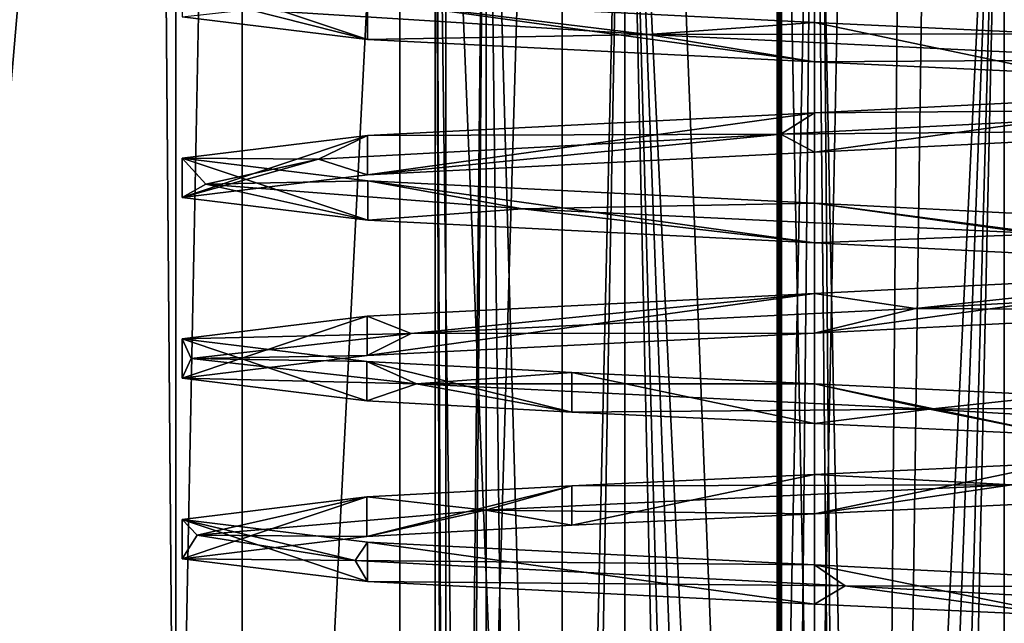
# Model space of a CAD drawing. Header units: millimetres. Extents: x -42 to 70, y 1 to 252.
# Tile 19 of 33: x -4.4 to 1.05, y 40.53 to 43.87. Entities that reach past the tile are written whole.
import ezdxf

# ---------------------------------------------------------------- set-up
doc = ezdxf.new("R2010")
doc.units = ezdxf.units.MM
doc.header["$LTSCALE"] = 65.185185
for name, color, linetype in [('263', 7, 'CONTINUOUS'), ('264', 7, 'CONTINUOUS'), ('320', 7, 'CONTINUOUS'), ('325', 7, 'CONTINUOUS'), ('326', 7, 'CONTINUOUS'), ('327', 7, 'CONTINUOUS'), ('328', 7, 'CONTINUOUS'), ('329', 7, 'CONTINUOUS'), ('368', 7, 'CONTINUOUS'), ('369', 7, 'CONTINUOUS'), ('370', 7, 'CONTINUOUS'), ('374', 7, 'CONTINUOUS'), ('375', 7, 'CONTINUOUS'), ('376', 7, 'CONTINUOUS'), ('381', 7, 'CONTINUOUS'), ('387', 7, 'CONTINUOUS'), ('389', 7, 'CONTINUOUS'), ('397', 7, 'CONTINUOUS'), ('398', 7, 'CONTINUOUS'), ('399', 7, 'CONTINUOUS')]:
    doc.layers.add(name, color=color, linetype=linetype)

msp = doc.modelspace()

# ---------------------------------------------------------------- linework, layer by layer
at = {"layer": '263', "linetype": 'CONTINUOUS'}
for points in [[(-2, 25, -24.6403), (-1.8186, 25, -25.05), (-2.1, 47, -24), (-2, 25, -24.6403)], [(-2.1, 47, -24), (-1.8186, 25, -25.05), (-1.8186, 47, -25.05), (-2.1, 47, -24)], [(-2, 19.5, -24.6403), (-2, 25, -24.6403), (-2.1, 47, -24), (-2, 19.5, -24.6403)], [(-2.1, 19.5, -24), (-2, 19.5, -24.6403), (-2.1, 47, -24), (-2.1, 19.5, -24)], [(-2, 25, -23.3597), (-2.1, 19.5, -24), (-1.8186, 47, -22.95), (-2, 25, -23.3597)], [(-1.8186, 47, -22.95), (-2.1, 19.5, -24), (-2.1, 47, -24), (-1.8186, 47, -22.95)], [(-1.8186, 25, -22.95), (-2, 25, -23.3597), (-1.8186, 47, -22.95), (-1.8186, 25, -22.95)], [(-1.5545, 25, -25.4119), (-1.05, 19.5, -25.8187), (-1.8186, 47, -25.05), (-1.5545, 25, -25.4119)], [(-1.8186, 47, -25.05), (-1.05, 19.5, -25.8187), (-1.0499, 47, -25.8187), (-1.8186, 47, -25.05)], [(-1.8186, 25, -25.05), (-1.5545, 25, -25.4119), (-1.8186, 47, -25.05), (-1.8186, 25, -25.05)], [(-1.5545, 25, -22.5881), (-1.8186, 25, -22.95), (-1.8186, 47, -22.95), (-1.5545, 25, -22.5881)], [(-1.0499, 47, -22.1813), (-1.5545, 25, -22.5881), (-1.8186, 47, -22.95), (-1.0499, 47, -22.1813)], [(-1.5545, 19.5, -22.5881), (-1.5545, 25, -22.5881), (-1.0499, 47, -22.1813), (-1.5545, 19.5, -22.5881)], [(-1.05, 19.5, -22.1813), (-1.5545, 19.5, -22.5881), (-1.0499, 47, -22.1813), (-1.05, 19.5, -22.1813)], [(-1.05, 19.5, -25.8187), (-0.4455, 19.5, -26.0522), (-1.0499, 47, -25.8187), (-1.05, 19.5, -25.8187)], [(-0.4455, 25, -21.9478), (-1.05, 19.5, -22.1813), (-1.0499, 47, -22.1813), (-0.4455, 25, -21.9478)], [(-0.224, 25, -26.088), (0, 25, -26.1), (-1.0499, 47, -25.8187), (-0.224, 25, -26.088)], [(-1.0499, 47, -25.8187), (0, 25, -26.1), (0, 47, -26.1), (-1.0499, 47, -25.8187)], [(-0.4455, 25, -26.0522), (-0.224, 25, -26.088), (-1.0499, 47, -25.8187), (-0.4455, 25, -26.0522)], [(-0.4455, 19.5, -26.0522), (-0.4455, 25, -26.0522), (-1.0499, 47, -25.8187), (-0.4455, 19.5, -26.0522)], [(0, 47, -21.9), (-0.4455, 25, -21.9478), (-1.0499, 47, -22.1813), (0, 47, -21.9)], [(-0.224, 25, -21.912), (-0.4455, 25, -21.9478), (0, 47, -21.9), (-0.224, 25, -21.912)], [(0, 25, -21.9), (-0.224, 25, -21.912), (0, 47, -21.9), (0, 25, -21.9)]]:
    msp.add_3dface(points, dxfattribs=at)
at = {"layer": '264', "linetype": 'CONTINUOUS'}
for points in [[(0, 47, -26.1), (0, 25, -26.1), (0.224, 25, -26.088), (0, 47, -26.1)], [(0, 25, -21.9), (0, 47, -21.9), (1.0499, 47, -22.1813), (0, 25, -21.9)], [(0.224, 25, -21.912), (0, 25, -21.9), (1.0499, 47, -22.1813), (0.224, 25, -21.912)], [(0.4455, 25, -26.0522), (0, 47, -26.1), (0.224, 25, -26.088), (0.4455, 25, -26.0522)], [(0, 47, -26.1), (0.4455, 25, -26.0522), (1.0499, 47, -25.8187), (0, 47, -26.1)], [(0.4455, 25, -21.9478), (0.224, 25, -21.912), (1.0499, 47, -22.1813), (0.4455, 25, -21.9478)], [(0.4455, 19.5, -21.9478), (0.4455, 25, -21.9478), (1.0499, 47, -22.1813), (0.4455, 19.5, -21.9478)], [(1.05, 19.5, -22.1813), (0.4455, 19.5, -21.9478), (1.0499, 47, -22.1813), (1.05, 19.5, -22.1813)], [(0.4455, 25, -26.0522), (1.05, 19.5, -25.8187), (1.0499, 47, -25.8187), (0.4455, 25, -26.0522)], [(1.8186, 47, -22.95), (1.05, 19.5, -22.1813), (1.0499, 47, -22.1813), (1.8186, 47, -22.95)]]:
    msp.add_3dface(points, dxfattribs=at)
at = {"layer": '320', "linetype": 'CONTINUOUS'}
for points in [[(-3.1311, 43.931, -25.4486), (-2.4736, 43.9839, -26.4762), (-0.923, 43.7931, -27.3242), (-3.1311, 43.931, -25.4486)], [(-2.4736, 43.9839, -26.4762), (0, 43.859, -27.5), (-0.923, 43.7931, -27.3242), (-2.4736, 43.9839, -26.4762)], [(-3.5, 43.891, -24.0005), (-3.1311, 43.931, -25.4486), (-2.4736, 43.766, -26.4762), (-3.5, 43.891, -24.0005)], [(-3.1311, 43.931, -25.4486), (-0.923, 43.7931, -27.3242), (-2.4736, 43.766, -26.4762), (-3.1311, 43.931, -25.4486)], [(-0.923, 43.7931, -27.3242), (0, 43.859, -27.5), (1.3392, 43.7965, -27.2337), (-0.923, 43.7931, -27.3242)], [(-2.4736, 43.766, -26.4762), (-0.923, 43.7931, -27.3242), (0, 43.641, -27.5), (-2.4736, 43.766, -26.4762)], [(1.9361, 43.6552, -26.8555), (-0.923, 43.7931, -27.3242), (1.3392, 43.7965, -27.2337), (1.9361, 43.6552, -26.8555)], [(-0.923, 43.7931, -27.3242), (1.9361, 43.6552, -26.8555), (0, 43.641, -27.5), (-0.923, 43.7931, -27.3242)], [(0, 43.641, -27.5), (1.9361, 43.6552, -26.8555), (1.3392, 43.5786, -27.2337), (0, 43.641, -27.5)], [(0, 43.359, -20.5), (2.5047, 43.3793, -21.6274), (2.4721, 43.4838, -21.5224), (0, 43.359, -20.5)], [(-0.1868, 43.2414, -20.5551), (2.5047, 43.3793, -21.6274), (0, 43.359, -20.5), (-0.1868, 43.2414, -20.5551)], [(2.5047, 43.3793, -21.6274), (-0.1868, 43.2414, -20.5551), (2.4721, 43.2659, -21.5224), (2.5047, 43.3793, -21.6274)], [(-2.4752, 43.2339, -21.5255), (-0.1868, 43.2414, -20.5551), (0, 43.359, -20.5), (-2.4752, 43.2339, -21.5255)], [(-3.5, 43.1088, -24.0039), (-2.7465, 43.1034, -21.9121), (-2.4752, 43.2339, -21.5255), (-3.5, 43.1088, -24.0039)], [(-2.7465, 43.1034, -21.9121), (-0.1868, 43.2414, -20.5551), (-2.4752, 43.2339, -21.5255), (-2.7465, 43.1034, -21.9121)], [(-0.1868, 43.2414, -20.5551), (-2.7465, 43.1034, -21.9121), (-2.4752, 43.016, -21.5255), (-0.1868, 43.2414, -20.5551)], [(0, 43.141, -20.5), (-0.1868, 43.2414, -20.5551), (-2.4752, 43.016, -21.5255), (0, 43.141, -20.5)], [(2.4721, 43.2659, -21.5224), (-0.1868, 43.2414, -20.5551), (0, 43.141, -20.5), (2.4721, 43.2659, -21.5224)], [(-3.3693, 42.9655, -24.7416), (-2.7465, 43.1034, -21.9121), (-3.5, 43.1088, -24.0039), (-3.3693, 42.9655, -24.7416)], [(-2.4735, 42.9839, -26.4763), (-3.3693, 42.9655, -24.7416), (-3.5, 43.1088, -24.0039), (-2.4735, 42.9839, -26.4763)], [(-2.7465, 43.1034, -21.9121), (-3.3693, 42.9655, -24.7416), (-3.5, 42.8909, -24.0039), (-2.7465, 43.1034, -21.9121)], [(-2.4752, 43.016, -21.5255), (-2.7465, 43.1034, -21.9121), (-3.5, 42.8909, -24.0039), (-2.4752, 43.016, -21.5255)], [(-3.5, 42.8909, -24.0039), (-3.3693, 42.9655, -24.7416), (-2.4735, 42.766, -26.4763), (-3.5, 42.8909, -24.0039)], [(-1.616, 42.8276, -27.0481), (-3.3693, 42.9655, -24.7416), (-2.4735, 42.9839, -26.4763), (-1.616, 42.8276, -27.0481)], [(-3.3693, 42.9655, -24.7416), (-1.616, 42.8276, -27.0481), (-2.4735, 42.766, -26.4763), (-3.3693, 42.9655, -24.7416)], [(0, 42.859, -27.5), (-1.616, 42.8276, -27.0481), (-2.4735, 42.9839, -26.4763), (0, 42.859, -27.5)], [(1.277, 42.6897, -27.205), (-1.616, 42.8276, -27.0481), (0, 42.859, -27.5), (1.277, 42.6897, -27.205)], [(2.4765, 42.7338, -26.4733), (1.277, 42.6897, -27.205), (0, 42.859, -27.5), (2.4765, 42.7338, -26.4733)], [(-2.4735, 42.766, -26.4763), (-1.616, 42.8276, -27.0481), (0, 42.641, -27.5), (-2.4735, 42.766, -26.4763)], [(-1.616, 42.8276, -27.0481), (1.277, 42.6897, -27.205), (0, 42.641, -27.5), (-1.616, 42.8276, -27.0481)], [(0, 42.641, -27.5), (1.277, 42.6897, -27.205), (2.4765, 42.5159, -26.4733), (0, 42.641, -27.5)], [(0, 42.359, -20.5), (0.5581, 42.2759, -20.5954), (2.4774, 42.4841, -21.5276), (0, 42.359, -20.5)], [(0.5581, 42.2759, -20.5954), (2.9562, 42.4138, -22.2213), (2.4774, 42.4841, -21.5276), (0.5581, 42.2759, -20.5954)], [(2.9562, 42.4138, -22.2213), (0.5581, 42.2759, -20.5954), (2.4774, 42.2662, -21.5276), (2.9562, 42.4138, -22.2213)], [(-2.4755, 42.2339, -21.5257), (-2.2335, 42.1379, -21.3705), (0, 42.359, -20.5), (-2.4755, 42.2339, -21.5257)], [(-2.2335, 42.1379, -21.3705), (0.5581, 42.2759, -20.5954), (0, 42.359, -20.5), (-2.2335, 42.1379, -21.3705)], [(-3.5, 42.109, -24), (-2.2335, 42.1379, -21.3705), (-2.4755, 42.2339, -21.5257), (-3.5, 42.109, -24)], [(0.5581, 42.2759, -20.5954), (-2.2335, 42.1379, -21.3705), (0, 42.141, -20.5), (0.5581, 42.2759, -20.5954)], [(2.4774, 42.2662, -21.5276), (0.5581, 42.2759, -20.5954), (0, 42.141, -20.5), (2.4774, 42.2662, -21.5276)], [(-3.45, 42, -24), (-2.2335, 42.1379, -21.3705), (-3.5, 42.109, -24), (-3.45, 42, -24)], [(-2.2335, 42.1379, -21.3705), (-3.45, 42, -24), (-2.4755, 42.016, -21.5257), (-2.2335, 42.1379, -21.3705)], [(0, 42.141, -20.5), (-2.2335, 42.1379, -21.3705), (-2.4755, 42.016, -21.5257), (0, 42.141, -20.5)], [(-2.4755, 42.016, -21.5257), (-3.45, 42, -24), (-3.5, 41.891, -24), (-2.4755, 42.016, -21.5257)]]:
    msp.add_3dface(points, dxfattribs=at)
at = {"layer": '325', "linetype": 'CONTINUOUS'}
for points in [[(-3.45, 42, -24), (-3.5, 42.109, -24), (-2.4782, 41.9842, -26.4715), (-3.45, 42, -24)], [(-3.5, 41.891, -24), (-3.45, 42, -24), (-2.2031, 41.8602, -26.6549), (-3.5, 41.891, -24)], [(-3.45, 42, -24), (-2.4782, 41.9842, -26.4715), (-2.2031, 41.8602, -26.6549), (-3.45, 42, -24)], [(-2.4782, 41.9842, -26.4715), (-1.3441, 41.9217, -27.2316), (-2.2031, 41.8602, -26.6549), (-2.4782, 41.9842, -26.4715)], [(-1.3441, 41.9217, -27.2316), (0, 41.859, -27.5), (-2.2031, 41.8602, -26.6549), (-1.3441, 41.9217, -27.2316)], [(-3.5, 41.891, -24), (-2.2031, 41.8602, -26.6549), (-2.4782, 41.7663, -26.4715), (-3.5, 41.891, -24)], [(-2.4782, 41.7663, -26.4715), (-2.2031, 41.8602, -26.6549), (-1.3441, 41.7038, -27.2316), (-2.4782, 41.7663, -26.4715)], [(-2.2031, 41.8602, -26.6549), (0, 41.859, -27.5), (0.6362, 41.7205, -27.3908), (-2.2031, 41.8602, -26.6549)], [(-2.2031, 41.8602, -26.6549), (0.6362, 41.7205, -27.3908), (-1.3441, 41.7038, -27.2316), (-2.2031, 41.8602, -26.6549)], [(0.6362, 41.7205, -27.3908), (0, 41.859, -27.5), (1.3443, 41.7962, -27.2315), (0.6362, 41.7205, -27.3908)], [(2.4785, 41.7337, -26.4713), (0.6362, 41.7205, -27.3908), (1.3443, 41.7962, -27.2315), (2.4785, 41.7337, -26.4713)], [(-1.3441, 41.7038, -27.2316), (0.6362, 41.7205, -27.3908), (0, 41.641, -27.5), (-1.3441, 41.7038, -27.2316)], [(0, 41.641, -27.5), (0.6362, 41.7205, -27.3908), (1.3443, 41.5783, -27.2315), (0, 41.641, -27.5)], [(3.0157, 41.5807, -25.6758), (0.6362, 41.7205, -27.3908), (2.4785, 41.7337, -26.4713), (3.0157, 41.5807, -25.6758)], [(0.6362, 41.7205, -27.3908), (3.0157, 41.5807, -25.6758), (1.3443, 41.5783, -27.2315), (0.6362, 41.7205, -27.3908)], [(0, 41.359, -20.5), (1.0909, 41.3012, -20.727), (1.3447, 41.4217, -20.7686), (0, 41.359, -20.5)], [(-1.3445, 41.2962, -20.7685), (1.0909, 41.3012, -20.727), (0, 41.359, -20.5), (-1.3445, 41.2962, -20.7685)], [(-2.479, 41.2337, -21.5292), (-1.8221, 41.1614, -21.0704), (-1.3445, 41.2962, -20.7685), (-2.479, 41.2337, -21.5292)], [(-1.8221, 41.1614, -21.0704), (1.0909, 41.3012, -20.727), (-1.3445, 41.2962, -20.7685), (-1.8221, 41.1614, -21.0704)], [(1.0909, 41.3012, -20.727), (-1.8221, 41.1614, -21.0704), (0, 41.141, -20.5), (1.0909, 41.3012, -20.727)], [(1.3447, 41.2038, -20.7686), (1.0909, 41.3012, -20.727), (0, 41.141, -20.5), (1.3447, 41.2038, -20.7686)], [(-3.5, 41.1088, -24.0027), (-3.418, 41.0217, -23.5314), (-2.479, 41.2337, -21.5292), (-3.5, 41.1088, -24.0027)], [(-3.418, 41.0217, -23.5314), (-1.8221, 41.1614, -21.0704), (-2.479, 41.2337, -21.5292), (-3.418, 41.0217, -23.5314)], [(-1.8221, 41.1614, -21.0704), (-3.418, 41.0217, -23.5314), (-2.479, 41.0158, -21.5292), (-1.8221, 41.1614, -21.0704)], [(-1.3445, 41.0783, -20.7685), (-1.8221, 41.1614, -21.0704), (-2.479, 41.0158, -21.5292), (-1.3445, 41.0783, -20.7685)], [(0, 41.141, -20.5), (-1.8221, 41.1614, -21.0704), (-1.3445, 41.0783, -20.7685), (0, 41.141, -20.5)], [(-2.5433, 40.8819, -26.3311), (-3.418, 41.0217, -23.5314), (-3.5, 41.1088, -24.0027), (-2.5433, 40.8819, -26.3311)], [(-2.4747, 40.9839, -26.4751), (-2.5433, 40.8819, -26.3311), (-3.5, 41.1088, -24.0027), (-2.4747, 40.9839, -26.4751)], [(-3.418, 41.0217, -23.5314), (-2.5433, 40.8819, -26.3311), (-3.5, 40.8909, -24.0027), (-3.418, 41.0217, -23.5314)], [(-2.479, 41.0158, -21.5292), (-3.418, 41.0217, -23.5314), (-3.5, 40.8909, -24.0027), (-2.479, 41.0158, -21.5292)], [(0, 40.859, -27.5), (-2.5433, 40.8819, -26.3311), (-2.4747, 40.9839, -26.4751), (0, 40.859, -27.5)], [(-3.5, 40.8909, -24.0027), (-2.5433, 40.8819, -26.3311), (-2.4747, 40.766, -26.4751), (-3.5, 40.8909, -24.0027)], [(0.1697, 40.7422, -27.4458), (-2.5433, 40.8819, -26.3311), (0, 40.859, -27.5), (0.1697, 40.7422, -27.4458)], [(-2.5433, 40.8819, -26.3311), (0.1697, 40.7422, -27.4458), (-2.4747, 40.766, -26.4751), (-2.5433, 40.8819, -26.3311)], [(2.4245, 40.7372, -26.5243), (0.1697, 40.7422, -27.4458), (0, 40.859, -27.5), (2.4245, 40.7372, -26.5243)], [(-2.4747, 40.766, -26.4751), (0.1697, 40.7422, -27.4458), (0, 40.641, -27.5), (-2.4747, 40.766, -26.4751)], [(0, 40.641, -27.5), (0.1697, 40.7422, -27.4458), (1.3975, 40.5757, -27.2089), (0, 40.641, -27.5)], [(2.7601, 40.6024, -26.0698), (0.1697, 40.7422, -27.4458), (2.4245, 40.7372, -26.5243), (2.7601, 40.6024, -26.0698)], [(0.1697, 40.7422, -27.4458), (2.7601, 40.6024, -26.0698), (1.3975, 40.5757, -27.2089), (0.1697, 40.7422, -27.4458)]]:
    msp.add_3dface(points, dxfattribs=at)
at = {"layer": '326', "linetype": 'CONTINUOUS'}
for points in [[(0, 37.5, -19), (3.5355, 37.5, -20.4645), (0, 217.5, -19), (0, 37.5, -19)], [(0, 217.5, -19), (3.5355, 37.5, -20.4645), (3.5355, 217.5, -20.4645), (0, 217.5, -19)], [(3.5355, 37.5, -27.5355), (0, 37.5, -29), (3.5355, 217.5, -27.5355), (3.5355, 37.5, -27.5355)], [(3.5355, 217.5, -27.5355), (0, 37.5, -29), (0, 217.5, -29), (3.5355, 217.5, -27.5355)]]:
    msp.add_3dface(points, dxfattribs=at)
at = {"layer": '327', "linetype": 'CONTINUOUS'}
for points in [[(-3.5355, 37.5, -27.5355), (-5, 37.5, -24), (-3.5355, 217.5, -27.5355), (-3.5355, 37.5, -27.5355)], [(-5, 37.5, -24), (-3.5355, 37.5, -20.4645), (-5, 217.5, -24), (-5, 37.5, -24)], [(-3.5355, 217.5, -27.5355), (-5, 37.5, -24), (-5, 217.5, -24), (-3.5355, 217.5, -27.5355)], [(-5, 217.5, -24), (-3.5355, 37.5, -20.4645), (-3.5355, 217.5, -20.4645), (-5, 217.5, -24)], [(-3.5355, 37.5, -20.4645), (0, 37.5, -19), (-3.5355, 217.5, -20.4645), (-3.5355, 37.5, -20.4645)], [(0, 37.5, -19), (0, 217.5, -19), (-3.5355, 217.5, -20.4645), (0, 37.5, -19)], [(0, 37.5, -29), (-3.5355, 37.5, -27.5355), (0, 217.5, -29), (0, 37.5, -29)], [(0, 217.5, -29), (-3.5355, 37.5, -27.5355), (-3.5355, 217.5, -27.5355), (0, 217.5, -29)]]:
    msp.add_3dface(points, dxfattribs=at)
at = {"layer": '328', "linetype": 'CONTINUOUS'}
for points in [[(-1.3445, 41.2962, -20.7685), (0, 41.359, -20.5), (-1.3445, 41.0783, -20.7685), (-1.3445, 41.2962, -20.7685)], [(0, 41.359, -20.5), (0, 41.141, -20.5), (-1.3445, 41.0783, -20.7685), (0, 41.359, -20.5)], [(-2.479, 41.2337, -21.5292), (-1.3445, 41.2962, -20.7685), (-2.479, 41.0158, -21.5292), (-2.479, 41.2337, -21.5292)], [(-1.3445, 41.2962, -20.7685), (-1.3445, 41.0783, -20.7685), (-2.479, 41.0158, -21.5292), (-1.3445, 41.2962, -20.7685)], [(-3.5, 41.1088, -24.0027), (-2.479, 41.2337, -21.5292), (-3.5, 40.8909, -24.0027), (-3.5, 41.1088, -24.0027)], [(-2.479, 41.2337, -21.5292), (-2.479, 41.0158, -21.5292), (-3.5, 40.8909, -24.0027), (-2.479, 41.2337, -21.5292)], [(-2.4747, 40.9839, -26.4751), (-3.5, 41.1088, -24.0027), (-2.4747, 40.766, -26.4751), (-2.4747, 40.9839, -26.4751)], [(-3.5, 41.1088, -24.0027), (-3.5, 40.8909, -24.0027), (-2.4747, 40.766, -26.4751), (-3.5, 41.1088, -24.0027)], [(0, 40.859, -27.5), (-2.4747, 40.9839, -26.4751), (0, 40.641, -27.5), (0, 40.859, -27.5)], [(-2.4747, 40.9839, -26.4751), (-2.4747, 40.766, -26.4751), (0, 40.641, -27.5), (-2.4747, 40.9839, -26.4751)]]:
    msp.add_3dface(points, dxfattribs=at)
at = {"layer": '329', "linetype": 'CONTINUOUS'}
for points in [[(2.4245, 40.7372, -26.5243), (0, 40.859, -27.5), (1.3975, 40.5757, -27.2089), (2.4245, 40.7372, -26.5243)], [(0, 40.859, -27.5), (0, 40.641, -27.5), (1.3975, 40.5757, -27.2089), (0, 40.859, -27.5)]]:
    msp.add_3dface(points, dxfattribs=at)
at = {"layer": '368', "linetype": 'CONTINUOUS'}
for points in [[(-2.4755, 42.2339, -21.5257), (0, 42.359, -20.5), (-2.4755, 42.016, -21.5257), (-2.4755, 42.2339, -21.5257)], [(0, 42.359, -20.5), (0, 42.141, -20.5), (-2.4755, 42.016, -21.5257), (0, 42.359, -20.5)], [(-3.5, 42.109, -24), (-2.4755, 42.2339, -21.5257), (-3.5, 41.891, -24), (-3.5, 42.109, -24)], [(-2.4755, 42.2339, -21.5257), (-2.4755, 42.016, -21.5257), (-3.5, 41.891, -24), (-2.4755, 42.2339, -21.5257)], [(-3.5, 42.109, -24), (-3.5, 41.891, -24), (-2.4782, 41.7663, -26.4715), (-3.5, 42.109, -24)], [(-2.4782, 41.9842, -26.4715), (-3.5, 42.109, -24), (-2.4782, 41.7663, -26.4715), (-2.4782, 41.9842, -26.4715)], [(-1.3441, 41.9217, -27.2316), (-2.4782, 41.9842, -26.4715), (-1.3441, 41.7038, -27.2316), (-1.3441, 41.9217, -27.2316)], [(-2.4782, 41.9842, -26.4715), (-2.4782, 41.7663, -26.4715), (-1.3441, 41.7038, -27.2316), (-2.4782, 41.9842, -26.4715)], [(0, 41.859, -27.5), (-1.3441, 41.9217, -27.2316), (0, 41.641, -27.5), (0, 41.859, -27.5)], [(-1.3441, 41.9217, -27.2316), (-1.3441, 41.7038, -27.2316), (0, 41.641, -27.5), (-1.3441, 41.9217, -27.2316)]]:
    msp.add_3dface(points, dxfattribs=at)
at = {"layer": '369', "linetype": 'CONTINUOUS'}
for points in [[(-2.4752, 43.2339, -21.5255), (0, 43.359, -20.5), (-2.4752, 43.016, -21.5255), (-2.4752, 43.2339, -21.5255)], [(0, 43.359, -20.5), (0, 43.141, -20.5), (-2.4752, 43.016, -21.5255), (0, 43.359, -20.5)], [(-3.5, 43.1088, -24.0039), (-2.4752, 43.2339, -21.5255), (-3.5, 42.8909, -24.0039), (-3.5, 43.1088, -24.0039)], [(-2.4752, 43.2339, -21.5255), (-2.4752, 43.016, -21.5255), (-3.5, 42.8909, -24.0039), (-2.4752, 43.2339, -21.5255)], [(-2.4735, 42.9839, -26.4763), (-3.5, 43.1088, -24.0039), (-2.4735, 42.766, -26.4763), (-2.4735, 42.9839, -26.4763)], [(-3.5, 43.1088, -24.0039), (-3.5, 42.8909, -24.0039), (-2.4735, 42.766, -26.4763), (-3.5, 43.1088, -24.0039)], [(0, 42.859, -27.5), (-2.4735, 42.9839, -26.4763), (0, 42.641, -27.5), (0, 42.859, -27.5)], [(-2.4735, 42.9839, -26.4763), (-2.4735, 42.766, -26.4763), (0, 42.641, -27.5), (-2.4735, 42.9839, -26.4763)]]:
    msp.add_3dface(points, dxfattribs=at)
at = {"layer": '370', "linetype": 'CONTINUOUS'}
for points in [[(-2.4736, 43.9839, -26.4762), (-3.5, 44.1089, -24.0005), (-2.4736, 43.766, -26.4762), (-2.4736, 43.9839, -26.4762)], [(-3.5, 44.1089, -24.0005), (-3.5, 43.891, -24.0005), (-2.4736, 43.766, -26.4762), (-3.5, 44.1089, -24.0005)], [(0, 43.859, -27.5), (-2.4736, 43.9839, -26.4762), (0, 43.641, -27.5), (0, 43.859, -27.5)], [(-2.4736, 43.9839, -26.4762), (-2.4736, 43.766, -26.4762), (0, 43.641, -27.5), (-2.4736, 43.9839, -26.4762)]]:
    msp.add_3dface(points, dxfattribs=at)
at = {"layer": '374', "linetype": 'CONTINUOUS'}
for points in [[(1.3443, 41.7962, -27.2315), (0, 41.859, -27.5), (1.3443, 41.5783, -27.2315), (1.3443, 41.7962, -27.2315)], [(0, 41.859, -27.5), (0, 41.641, -27.5), (1.3443, 41.5783, -27.2315), (0, 41.859, -27.5)], [(0, 41.359, -20.5), (1.3447, 41.4217, -20.7686), (0, 41.141, -20.5), (0, 41.359, -20.5)], [(1.3447, 41.4217, -20.7686), (1.3447, 41.2038, -20.7686), (0, 41.141, -20.5), (1.3447, 41.4217, -20.7686)]]:
    msp.add_3dface(points, dxfattribs=at)
at = {"layer": '375', "linetype": 'CONTINUOUS'}
for points in [[(2.4765, 42.7338, -26.4733), (0, 42.859, -27.5), (2.4765, 42.5159, -26.4733), (2.4765, 42.7338, -26.4733)], [(0, 42.859, -27.5), (0, 42.641, -27.5), (2.4765, 42.5159, -26.4733), (0, 42.859, -27.5)], [(0, 42.359, -20.5), (2.4774, 42.4841, -21.5276), (0, 42.141, -20.5), (0, 42.359, -20.5)], [(2.4774, 42.4841, -21.5276), (2.4774, 42.2662, -21.5276), (0, 42.141, -20.5), (2.4774, 42.4841, -21.5276)]]:
    msp.add_3dface(points, dxfattribs=at)
at = {"layer": '376', "linetype": 'CONTINUOUS'}
for points in [[(1.3392, 43.7965, -27.2337), (0, 43.859, -27.5), (1.3392, 43.5786, -27.2337), (1.3392, 43.7965, -27.2337)], [(0, 43.859, -27.5), (0, 43.641, -27.5), (1.3392, 43.5786, -27.2337), (0, 43.859, -27.5)], [(0, 43.359, -20.5), (2.4721, 43.4838, -21.5224), (0, 43.141, -20.5), (0, 43.359, -20.5)], [(2.4721, 43.4838, -21.5224), (2.4721, 43.2659, -21.5224), (0, 43.141, -20.5), (2.4721, 43.4838, -21.5224)]]:
    msp.add_3dface(points, dxfattribs=at)
at = {"layer": '381', "linetype": 'CONTINUOUS'}
for points in [[(-1.8805, 73.5, -10.75), (-6.5055, 19.5, -16.3218), (-9.7498, 73.5, -18.6194), (-1.8805, 73.5, -10.75)], [(0.2531, 19.5, -5.6179), (-6.5055, 19.5, -16.3218), (-1.8805, 73.5, -10.75), (0.2531, 19.5, -5.6179)], [(1, 73.5), (0.2531, 19.5, -5.6179), (-1.8805, 73.5, -10.75), (1, 73.5)], [(-0.1832, 19.5, 7.034), (0.2531, 19.5, -5.6179), (-0.1832, 73.5, 7.034), (-0.1832, 19.5, 7.034)], [(-0.1832, 73.5, 7.034), (0.2531, 19.5, -5.6179), (0.7021, 73.5, 3.5664), (-0.1832, 73.5, 7.034)], [(0.7021, 73.5, 3.5664), (0.2531, 19.5, -5.6179), (1, 73.5), (0.7021, 73.5, 3.5664)]]:
    msp.add_3dface(points, dxfattribs=at)
at = {"layer": '387', "linetype": 'CONTINUOUS'}
for points in [[(-13.428, 19.5, 20.293), (-0.207, 19.5, 7.072), (-0.207, 73.5024, 7.072), (-13.428, 19.5, 20.293)], [(-13.428, 19.5, 20.293), (-0.207, 73.5024, 7.072), (-13.428, 73.5024, 20.293), (-13.428, 19.5, 20.293)]]:
    msp.add_3dface(points, dxfattribs=at)
at = {"layer": '389', "linetype": 'CONTINUOUS'}
for points in [[(-0.207, 19.5, 7.072), (-0.1929, 19.5, 7.0544), (-0.207, 73.5024, 7.072), (-0.207, 19.5, 7.072)], [(-0.1929, 19.5, 7.0544), (-0.1929, 73.5006, 7.0543), (-0.207, 73.5024, 7.072), (-0.1929, 19.5, 7.0544)], [(-0.1929, 19.5, 7.0544), (-0.1832, 19.5, 7.034), (-0.1929, 73.5006, 7.0543), (-0.1929, 19.5, 7.0544)], [(-0.1832, 19.5, 7.034), (-0.1832, 73.5, 7.034), (-0.1929, 73.5006, 7.0543), (-0.1832, 19.5, 7.034)]]:
    msp.add_3dface(points, dxfattribs=at)
at = {"layer": '397', "linetype": 'CONTINUOUS'}
for points in [[(-2.2948, 52.5, -6.9873), (-8.9197, 52.5, -15.689), (-2.2948, 30.5, -6.9873), (-2.2948, 52.5, -6.9873)], [(-2.2948, 30.5, -6.9873), (-8.9197, 52.5, -15.689), (-8.9197, 30.5, -15.689), (-2.2948, 30.5, -6.9873)], [(-1.3966, 52.5, 3.913), (-2.2948, 52.5, -6.9873), (-1.3966, 30.5, 3.913), (-1.3966, 52.5, 3.913)], [(-1.3966, 30.5, 3.913), (-2.2948, 52.5, -6.9873), (-2.2948, 30.5, -6.9873), (-1.3966, 30.5, 3.913)]]:
    msp.add_3dface(points, dxfattribs=at)
at = {"layer": '398', "linetype": 'CONTINUOUS'}
for points in [[(-3.1682, 52.5, 7.2048), (-2.0407, 52.5, 5.689), (-3.1682, 30.5, 7.2048), (-3.1682, 52.5, 7.2048)], [(-3.1682, 30.5, 7.2048), (-2.0407, 52.5, 5.689), (-2.0407, 30.5, 5.689), (-3.1682, 30.5, 7.2048)], [(-2.0407, 52.5, 5.689), (-1.3966, 52.5, 3.913), (-2.0407, 30.5, 5.689), (-2.0407, 52.5, 5.689)], [(-1.3966, 52.5, 3.913), (-1.3966, 30.5, 3.913), (-2.0407, 30.5, 5.689), (-1.3966, 52.5, 3.913)]]:
    msp.add_3dface(points, dxfattribs=at)
at = {"layer": '399', "linetype": 'CONTINUOUS'}
for points in [[(-13.2952, 52.5, 17.3318), (-3.1682, 52.5, 7.2048), (-3.1682, 30.5, 7.2048), (-13.2952, 52.5, 17.3318)], [(-13.2952, 52.5, 17.3318), (-3.1682, 30.5, 7.2048), (-13.2952, 30.5, 17.3318), (-13.2952, 52.5, 17.3318)]]:
    msp.add_3dface(points, dxfattribs=at)

doc.saveas('drawing.dxf')
